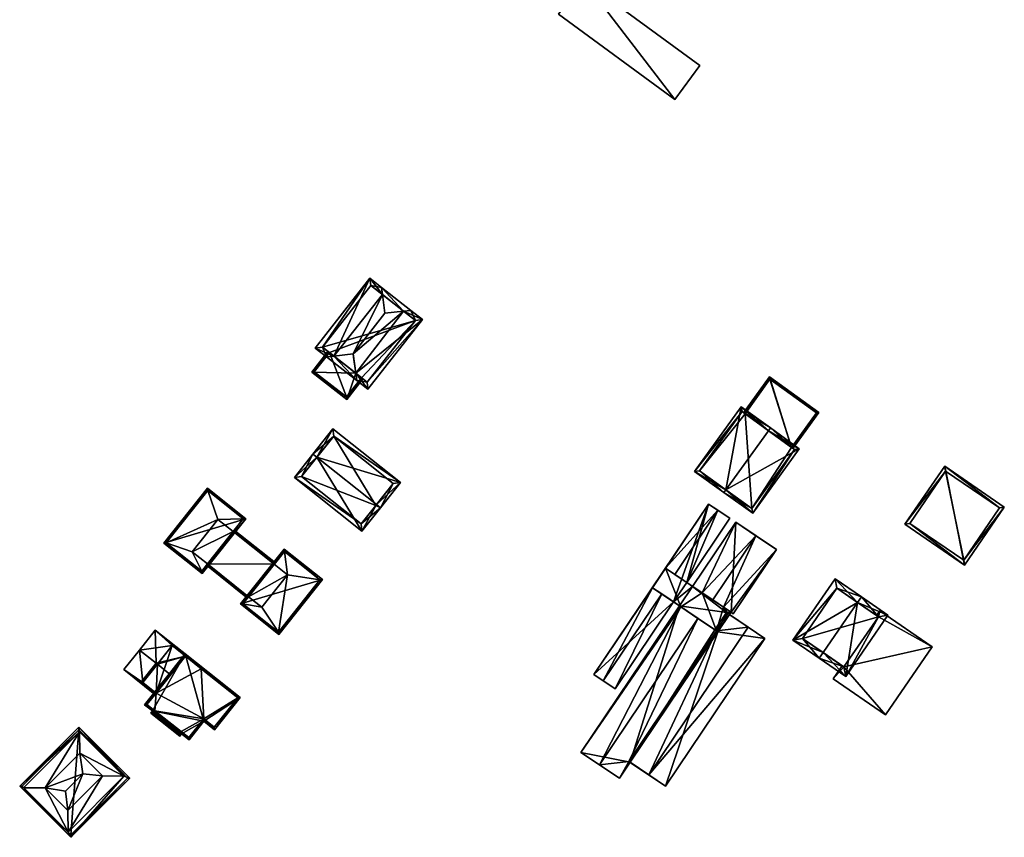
# Model space of a CAD drawing. Header units: inches. Extents: x 2523744 to 2528136, y 1148995 to 1152010.
# Tile 125 of 256: x 2526628 to 2526772, y 1150246 to 1150365. Entities that reach past the tile are written whole.
import ezdxf

# ---------------------------------------------------------------- set-up
doc = ezdxf.new("R2010")
doc.units = ezdxf.units.IN
doc.header["$MEASUREMENT"] = 0
for name, color, linetype in [('Gebaeude Einzelhaus', 10, 'Continuous'), ('Offenes Gebaeude', 10, 'Continuous'), ('Treibhaus', 10, 'Continuous')]:
    doc.layers.add(name, color=color, linetype=linetype)

msp = doc.modelspace()

# ---------------------------------------------------------------- meshes
at = {"layer": 'Gebaeude Einzelhaus'}
mesh = msp.add_polyface(dxfattribs=at)
corners = [(2526673.642, 1150316.149, 390.149), (2526677.006, 1150312.561, 389.549), (2526676.861, 1150313.629, 390.15), (2526672.57, 1150316.035, 389.549), (2526676.474, 1150316.45, 391.735), (2526677.008, 1150312.561, 389.549), (2526678.636, 1150311.285, 387.943), (2526686.615, 1150321.474, 387.943), (2526683.857, 1150322.68, 390.204), (2526684.928, 1150322.794, 389.604), (2526681.124, 1150322.39, 391.735), (2526680.604, 1150326.18, 389.604), (2526680.75, 1150325.113, 390.204), (2526678.918, 1150327.5, 387.943), (2526670.94, 1150317.311, 387.943), (2526678.509, 1150312.338, 388.524), (2526685.563, 1150321.345, 388.524), (2526679.046, 1150326.448, 388.524), (2526671.993, 1150317.44, 388.524), (2526676.541, 1150315.965, 388.339), (2526676.474, 1150316.45, 379.235), (2526676.541, 1150315.965, 379.235), (2526676.861, 1150313.629, 387.828), (2526671.993, 1150317.44, 379.235), (2526679.046, 1150326.448, 379.235), (2526685.563, 1150321.345, 379.235), (2526677.706, 1150312.967, 387.828), (2526678.509, 1150312.338, 379.235), (2526677.706, 1150312.967, 379.235), (2526673.002, 1150316.65, 387.828), (2526673.002, 1150316.65, 379.235)]
mesh.append_faces([[corners[k] for k in face] for face in [(13, 18, 14), (14, 18, 3), (3, 18, 0), (11, 17, 13), (13, 17, 18), (11, 12, 17), (8, 11, 9), (8, 12, 11), (7, 16, 9), (9, 16, 8), (2, 15, 5), (5, 15, 6), (6, 15, 7), (7, 15, 16), (1, 0, 2), (1, 3, 0), (12, 4, 10), (12, 0, 4), (0, 14, 3), (11, 13, 12), (12, 13, 0), (0, 13, 14), (8, 12, 10), (8, 11, 12), (8, 9, 11), (2, 8, 4), (4, 8, 10), (2, 7, 8), (8, 7, 9), (2, 6, 7), (2, 5, 6), (0, 2, 4), (3, 1, 0), (0, 1, 2)]], dxfattribs={"color": 13})
mesh.append_faces([[corners[k] for k in face] for face in [(30, 25, 28), (28, 25, 27), (30, 23, 25), (29, 23, 30), (29, 18, 23), (2, 0, 22), (22, 0, 29), (29, 0, 18), (18, 17, 23), (23, 17, 24), (8, 17, 12), (8, 16, 17), (17, 16, 24), (24, 16, 25), (16, 15, 25), (25, 15, 27), (27, 26, 28), (26, 2, 22), (27, 15, 26), (26, 15, 2), (23, 24, 25), (19, 20, 21), (19, 4, 20), (22, 2, 19), (19, 2, 4), (19, 2, 22), (19, 4, 2), (21, 20, 19), (19, 20, 4)]], dxfattribs={"color": 41})
mesh = msp.add_polyface(dxfattribs=at)
corners = [(2526677.706, 1150312.967, 387.828), (2526675.55, 1150309.81, 386.639), (2526677.902, 1150312.814, 387.828), (2526676.861, 1150313.629, 387.828), (2526670.454, 1150313.8, 386.639), (2526673.002, 1150316.65, 387.828), (2526672.805, 1150316.804, 387.828), (2526670.805, 1150313.843, 386.717), (2526675.508, 1150310.161, 386.717), (2526673.002, 1150316.65, 379.235), (2526670.805, 1150313.843, 379.235), (2526675.508, 1150310.161, 379.235), (2526677.706, 1150312.967, 379.235)]
mesh.append_faces([[corners[k] for k in face] for face in [(1, 8, 2), (2, 8, 0), (1, 7, 8), (7, 6, 5), (1, 4, 7), (7, 4, 6), (4, 5, 6), (4, 3, 5), (4, 1, 3), (3, 1, 0), (0, 1, 2)]], dxfattribs={"color": 13})
mesh.append_faces([[corners[k] for k in face] for face in [(9, 11, 10), (9, 12, 11), (11, 12, 8), (8, 12, 0), (8, 7, 11), (11, 7, 10), (10, 7, 9), (9, 7, 5)]], dxfattribs={"color": 41})
mesh = msp.add_polyface(dxfattribs=at)
corners = [(2526733.571, 1150307.809, 386.155), (2526737.29, 1150313.091, 384.298), (2526733.511, 1150307.852, 386.155), (2526733.714, 1150307.706, 386.155), (2526740.516, 1150302.802, 386.155), (2526744.496, 1150307.894, 384.298), (2526740.659, 1150302.699, 386.155), (2526740.719, 1150302.656, 386.155), (2526744.148, 1150307.838, 384.37), (2526737.346, 1150312.743, 384.37), (2526737.346, 1150312.743, 378.819), (2526744.148, 1150307.838, 378.819), (2526733.714, 1150307.706, 378.819), (2526740.516, 1150302.802, 378.819)]
mesh.append_faces([[corners[k] for k in face] for face in [(1, 9, 2), (2, 9, 0), (5, 8, 1), (1, 8, 9), (8, 6, 4), (9, 3, 0), (7, 8, 5), (7, 6, 8), (5, 6, 7), (5, 4, 6), (5, 1, 4), (4, 1, 3), (3, 1, 0), (0, 1, 2)]], dxfattribs={"color": 13})
mesh.append_faces([[corners[k] for k in face] for face in [(11, 13, 10), (10, 13, 12), (11, 8, 13), (13, 8, 4), (10, 12, 9), (9, 12, 3), (9, 8, 10), (10, 8, 11)]], dxfattribs={"color": 41})
mesh = msp.add_polyface(dxfattribs=at)
corners = [(2526730.926, 1150296.605, 390.105), (2526734.839, 1150293.166, 386.905), (2526741.645, 1150302.604, 386.905), (2526730.633, 1150296.199, 390.105), (2526737.147, 1150305.231, 390.105), (2526737.439, 1150305.636, 390.105), (2526733.168, 1150308.716, 386.905), (2526726.361, 1150299.28, 386.905), (2526740.948, 1150302.491, 387.213), (2526733.28, 1150308.019, 387.208), (2526727.059, 1150299.393, 387.209), (2526734.726, 1150293.864, 387.214), (2526733.714, 1150307.706, 386.155), (2526733.28, 1150308.019, 378.819), (2526740.516, 1150302.802, 386.155), (2526740.948, 1150302.491, 378.819), (2526740.516, 1150302.802, 378.819), (2526733.714, 1150307.706, 378.819), (2526727.059, 1150299.393, 378.819), (2526734.726, 1150293.864, 378.819)]
mesh.append_faces([[corners[k] for k in face] for face in [(1, 11, 8), (0, 11, 3), (10, 0, 3), (3, 11, 1), (9, 10, 7), (7, 10, 3), (6, 9, 7), (4, 9, 5), (8, 4, 5), (5, 9, 6), (1, 8, 2), (2, 8, 5), (0, 7, 3), (4, 6, 0), (0, 6, 7), (4, 5, 6), (0, 2, 4), (4, 2, 5), (3, 1, 0), (0, 1, 2)]], dxfattribs={"color": 13})
mesh.append_faces([[corners[k] for k in face] for face in [(17, 18, 13), (15, 19, 16), (16, 19, 17), (17, 19, 18), (8, 19, 15), (8, 11, 19), (0, 10, 11), (11, 10, 19), (19, 10, 18), (10, 9, 18), (18, 9, 13), (13, 12, 17), (14, 15, 16), (14, 8, 15), (12, 4, 14), (14, 4, 8), (13, 9, 12), (12, 9, 4)]], dxfattribs={"color": 41})
mesh = msp.add_polyface(dxfattribs=at)
corners = [(2526671.188, 1150301.357, 390.994), (2526667.895, 1150298.418, 388.743), (2526677.765, 1150290.576, 388.743), (2526670.601, 1150301.824, 390.994), (2526679.886, 1150294.448, 390.994), (2526680.471, 1150293.983, 390.994), (2526683.385, 1150297.65, 388.743), (2526673.515, 1150305.491, 388.743), (2526677.644, 1150291.63, 389.131), (2526682.331, 1150297.529, 389.104), (2526679.789, 1150294.326, 390.913), (2526673.636, 1150304.438, 389.103), (2526668.949, 1150298.539, 389.131), (2526679.789, 1150294.326, 381.344), (2526677.644, 1150291.63, 381.344), (2526682.331, 1150297.529, 381.344), (2526673.636, 1150304.438, 381.344), (2526668.949, 1150298.539, 381.344)]
mesh.append_faces([[corners[k] for k in face] for face in [(12, 8, 1), (0, 12, 3), (11, 0, 3), (3, 12, 1), (7, 11, 3), (9, 11, 6), (6, 11, 7), (4, 9, 5), (5, 8, 10), (10, 4, 5), (5, 9, 6), (1, 8, 2), (2, 8, 5), (0, 7, 3), (5, 6, 4), (4, 6, 0), (0, 6, 7), (0, 2, 4), (4, 2, 5), (3, 1, 0), (0, 1, 2)]], dxfattribs={"color": 13})
mesh.append_faces([[corners[k] for k in face] for face in [(13, 14, 17), (13, 17, 16), (13, 16, 15), (8, 12, 14), (14, 12, 17), (0, 11, 12), (12, 11, 17), (17, 11, 16), (11, 15, 16), (11, 9, 15), (10, 9, 4), (10, 13, 9), (9, 13, 15), (10, 8, 13), (13, 8, 14)]], dxfattribs={"color": 41})
mesh = msp.add_polyface(dxfattribs=at)
corners = [(2526762.879, 1150300.044, 383.409), (2526765.786, 1150285.609, 383.409), (2526771.588, 1150294.084, 383.409), (2526757.079, 1150291.569, 383.409), (2526770.893, 1150293.954, 383.409), (2526765.656, 1150286.304, 383.409), (2526763.009, 1150299.349, 383.409), (2526757.774, 1150291.699, 383.409), (2526763.009, 1150299.349, 377.031), (2526770.893, 1150293.954, 377.031), (2526757.774, 1150291.699, 377.031), (2526765.656, 1150286.304, 377.031)]
mesh.append_faces([[corners[k] for k in face] for face in [(7, 5, 1), (6, 7, 3), (3, 7, 1), (4, 6, 0), (0, 6, 3), (2, 5, 4), (1, 5, 2), (2, 4, 0), (3, 1, 0), (0, 1, 2)]], dxfattribs={"color": 13})
mesh.append_faces([[corners[k] for k in face] for face in [(8, 11, 10), (9, 11, 8), (4, 11, 9), (5, 11, 4), (10, 11, 7), (7, 11, 5), (8, 10, 6), (6, 10, 7), (9, 8, 4), (4, 8, 6)]], dxfattribs={"color": 41})
mesh = msp.add_polyface(dxfattribs=at)
corners = [(2526648.834, 1150288.83, 393.083), (2526660.783, 1150292.385, 388.639), (2526655.196, 1150296.829, 388.639), (2526654.421, 1150284.386, 393.083), (2526655.236, 1150296.478, 388.748), (2526660.431, 1150292.345, 388.748), (2526649.186, 1150288.87, 392.974), (2526654.381, 1150284.738, 392.974), (2526655.236, 1150296.478, 381.404), (2526660.431, 1150292.345, 381.404), (2526649.186, 1150288.87, 381.404), (2526654.381, 1150284.738, 381.404), (2526655.198, 1150285.765, 391.484), (2526658.959, 1150290.495, 388.637), (2526655.198, 1150285.765, 381.404), (2526658.959, 1150290.495, 381.404), (2526656.713, 1150292.281, 381.404), (2526652.951, 1150287.553, 381.404)]
mesh.append_faces([[corners[k] for k in face] for face in [(1, 7, 5), (6, 7, 3), (3, 7, 1), (4, 6, 0), (0, 6, 3), (5, 4, 2), (1, 5, 2), (2, 4, 0), (3, 1, 0), (0, 1, 2)]], dxfattribs={"color": 13})
mesh.append_faces([[corners[k] for k in face] for face in [(10, 17, 11), (11, 17, 14), (9, 16, 8), (8, 16, 10), (10, 16, 17), (9, 15, 16), (9, 13, 15), (12, 11, 14), (12, 7, 11), (9, 5, 13), (13, 5, 12), (12, 5, 7), (7, 6, 11), (11, 6, 10), (6, 4, 10), (10, 4, 8), (4, 5, 8), (8, 5, 9)]], dxfattribs={"color": 41})
mesh = msp.add_polyface(dxfattribs=at)
corners = [(2526665.092, 1150285.871, 388.544), (2526659.115, 1150290.69, 388.52), (2526658.993, 1150290.537, 388.612), (2526665.124, 1150285.911, 388.52), (2526664.968, 1150285.716, 388.638), (2526658.959, 1150290.495, 388.637), (2526655.198, 1150285.765, 391.484), (2526661.051, 1150280.79, 391.602), (2526655.042, 1150285.569, 391.602), (2526661.207, 1150280.986, 391.484), (2526664.968, 1150285.716, 381.404), (2526658.959, 1150290.495, 381.404), (2526655.198, 1150285.765, 381.404), (2526661.207, 1150280.986, 381.404), (2526652.951, 1150287.553, 381.404), (2526656.713, 1150292.281, 381.404), (2526666.908, 1150284.173, 381.404), (2526663.146, 1150279.443, 381.404)]
mesh.append_faces([[corners[k] for k in face] for face in [(5, 2, 4), (4, 2, 0), (3, 0, 1), (1, 0, 2), (8, 6, 7), (7, 6, 9), (4, 6, 9), (9, 6, 7), (7, 6, 8), (4, 5, 6), (0, 2, 4), (4, 2, 5), (3, 1, 0), (0, 1, 2)]], dxfattribs={"color": 13})
mesh.append_faces([[corners[k] for k in face] for face in [(13, 16, 17), (12, 10, 13), (13, 10, 16), (12, 11, 10), (12, 14, 11), (11, 14, 15), (6, 13, 9), (6, 12, 13), (4, 10, 5), (5, 10, 11)]], dxfattribs={"color": 41})
mesh = msp.add_polyface(dxfattribs=at)
corners = [(2526671.986, 1150283.474, 388.639), (2526660.038, 1150279.919, 393.083), (2526665.624, 1150275.475, 393.083), (2526666.4, 1150287.918, 388.639), (2526665.584, 1150275.828, 392.974), (2526660.39, 1150279.959, 392.974), (2526671.635, 1150283.434, 388.748), (2526666.44, 1150287.566, 388.748), (2526666.44, 1150287.566, 381.404), (2526671.635, 1150283.434, 381.404), (2526661.207, 1150280.986, 391.484), (2526660.39, 1150279.959, 381.404), (2526664.968, 1150285.716, 388.638), (2526664.968, 1150285.716, 381.404), (2526661.207, 1150280.986, 381.404), (2526665.584, 1150275.828, 381.404), (2526663.146, 1150279.443, 381.404), (2526666.908, 1150284.173, 381.404)]
mesh.append_faces([[corners[k] for k in face] for face in [(7, 5, 1), (6, 7, 3), (3, 7, 1), (0, 4, 6), (0, 6, 3), (5, 4, 2), (1, 5, 2), (2, 4, 0), (3, 1, 0), (0, 1, 2)]], dxfattribs={"color": 13})
mesh.append_faces([[corners[k] for k in face] for face in [(9, 17, 8), (8, 17, 13), (16, 11, 14), (9, 15, 17), (17, 15, 16), (16, 15, 11), (6, 15, 9), (6, 4, 15), (4, 5, 15), (15, 5, 11), (11, 10, 14), (12, 8, 13), (10, 7, 12), (12, 7, 8), (11, 5, 10), (10, 5, 7), (7, 6, 8), (8, 6, 9)]], dxfattribs={"color": 41})
mesh = msp.add_polyface(dxfattribs=at)
corners = [(2526750.155, 1150280.137, 386.254), (2526748.423, 1150269.331, 384.358), (2526754.588, 1150278.304, 384.358), (2526745.122, 1150272.811, 386.254), (2526744.556, 1150271.988, 386.254), (2526750.721, 1150280.96, 386.254), (2526746.869, 1150283.608, 384.475), (2526740.704, 1150274.634, 384.475), (2526748.165, 1150270.721, 384.762), (2526742.094, 1150274.891, 384.856), (2526753.198, 1150278.046, 384.762), (2526747.126, 1150282.218, 384.855), (2526752.932, 1150278.229, 384.02), (2526747.126, 1150282.218, 377.411), (2526753.198, 1150278.046, 377.411), (2526752.932, 1150278.229, 384.12), (2526753.198, 1150278.046, 384.075), (2526753.198, 1150278.046, 383.975), (2526742.094, 1150274.891, 377.411), (2526747.898, 1150270.904, 384.02), (2526747.898, 1150270.904, 384.12), (2526748.165, 1150270.721, 377.411), (2526748.165, 1150270.721, 383.975), (2526748.165, 1150270.721, 384.075)]
mesh.append_faces([[corners[k] for k in face] for face in [(11, 9, 7), (6, 11, 7), (0, 11, 5), (10, 0, 5), (5, 11, 6), (2, 10, 5), (1, 8, 10), (1, 10, 2), (3, 8, 4), (9, 3, 4), (7, 9, 4), (4, 8, 1), (0, 7, 3), (3, 7, 4), (5, 6, 0), (0, 6, 7), (0, 2, 5), (4, 1, 3), (3, 1, 0), (0, 1, 2)]], dxfattribs={"color": 13})
mesh.append_faces([[corners[k] for k in face] for face in [(14, 21, 18), (14, 18, 13), (21, 14, 22), (22, 14, 17), (23, 16, 8), (8, 16, 10), (8, 20, 23), (19, 21, 22), (19, 18, 21), (19, 9, 18), (8, 3, 20), (20, 3, 19), (19, 3, 9), (9, 11, 18), (18, 11, 13), (14, 12, 17), (15, 10, 16), (12, 0, 15), (15, 0, 10), (12, 11, 0), (14, 13, 12), (12, 13, 11)]], dxfattribs={"color": 41})
mesh = msp.add_polyface(dxfattribs=at)
corners = [(2526647.883, 1150271.11, 389.367), (2526647.687, 1150271.267, 389.367), (2526645.405, 1150268.399, 391.305), (2526647.689, 1150266.903, 391.173), (2526647.533, 1150266.707, 391.305), (2526649.814, 1150269.575, 389.368), (2526654.292, 1150270.462, 387.526), (2526654.488, 1150270.306, 387.527), (2526654.644, 1150270.503, 387.394), (2526653.374, 1150271.513, 387.394), (2526653.218, 1150271.316, 387.526), (2526645.758, 1150268.439, 391.172), (2526651.982, 1150272.301, 387.426), (2526650.051, 1150273.836, 381.189), (2526650.051, 1150273.836, 387.426), (2526651.982, 1150272.301, 381.189), (2526645.758, 1150268.439, 381.189), (2526645.758, 1150268.439, 387.318), (2526647.883, 1150271.111, 389.268), (2526645.758, 1150268.439, 387.418), (2526647.689, 1150266.903, 387.418), (2526647.689, 1150266.903, 381.189), (2526647.689, 1150266.903, 387.318)]
mesh.append_faces([[corners[k] for k in face] for face in [(6, 8, 7), (10, 9, 6), (6, 9, 8), (11, 1, 0), (11, 2, 1), (11, 4, 2), (11, 3, 4), (6, 9, 10), (6, 8, 9), (6, 7, 8), (0, 3, 5), (0, 2, 3), (3, 2, 4), (0, 1, 2)]], dxfattribs={"color": 13})
mesh.append_faces([[corners[k] for k in face] for face in [(15, 21, 13), (13, 21, 16), (22, 17, 21), (21, 17, 16), (19, 20, 11), (11, 20, 3), (11, 0, 19), (13, 17, 14), (14, 17, 18), (13, 16, 17), (15, 13, 12), (12, 13, 14)]], dxfattribs={"color": 41})
mesh = msp.add_polyface(dxfattribs=at)
corners = [(2526654.688, 1150262.779, 391.725), (2526659.969, 1150266.266, 388.343), (2526651.941, 1150272.651, 388.343), (2526656.223, 1150261.558, 391.725), (2526647.159, 1150264.288, 393.697), (2526646.014, 1150265.199, 393.697), (2526651.401, 1150260.943, 393.683), (2526651.148, 1150260.623, 393.913), (2526652.52, 1150260.053, 393.683), (2526646.919, 1150263.986, 393.913), (2526652.48, 1150260.405, 393.542), (2526651.361, 1150261.294, 393.543), (2526654.648, 1150263.13, 391.585), (2526656.183, 1150261.91, 391.584), (2526659.618, 1150266.226, 388.483), (2526651.981, 1150272.3, 388.483), (2526646.365, 1150265.239, 393.557), (2526647.51, 1150264.328, 393.557), (2526647.27, 1150264.028, 393.772), (2526651.108, 1150260.975, 393.772), (2526654.292, 1150270.462, 387.526), (2526653.218, 1150271.316, 387.526), (2526651.981, 1150272.3, 387.527), (2526659.618, 1150266.226, 381.189), (2526654.293, 1150270.463, 381.189), (2526653.218, 1150271.316, 387.427), (2526651.981, 1150272.3, 381.189), (2526651.982, 1150272.301, 387.426), (2526651.981, 1150272.3, 387.427), (2526649.814, 1150269.575, 389.368), (2526647.689, 1150266.903, 391.173), (2526647.533, 1150266.707, 387.275), (2526646.365, 1150265.239, 381.189), (2526647.689, 1150266.903, 387.418), (2526647.533, 1150266.707, 387.175), (2526647.689, 1150266.903, 381.189), (2526647.689, 1150266.903, 387.318), (2526647.51, 1150264.328, 381.189), (2526647.27, 1150264.028, 381.189), (2526651.108, 1150260.975, 381.189), (2526651.361, 1150261.294, 381.189), (2526652.48, 1150260.405, 381.189), (2526654.648, 1150263.13, 381.189), (2526656.183, 1150261.91, 381.189)]
mesh.append_faces([[corners[k] for k in face] for face in [(7, 19, 6), (6, 19, 11), (15, 16, 5), (9, 19, 7), (9, 18, 19), (9, 4, 18), (18, 4, 17), (17, 4, 16), (16, 4, 5), (2, 15, 5), (1, 14, 2), (2, 14, 15), (3, 13, 1), (1, 13, 14), (0, 13, 3), (10, 12, 0), (0, 12, 13), (8, 10, 0), (8, 6, 10), (10, 6, 11), (4, 9, 7), (0, 6, 8), (0, 4, 6), (6, 4, 7), (0, 2, 4), (4, 2, 5), (3, 1, 0), (0, 1, 2)]], dxfattribs={"color": 13})
mesh.append_faces([[corners[k] for k in face] for face in [(37, 39, 38), (37, 40, 39), (37, 42, 40), (40, 42, 41), (42, 23, 43), (42, 24, 23), (37, 35, 42), (42, 35, 24), (24, 35, 26), (37, 32, 35), (14, 43, 23), (14, 13, 43), (13, 42, 43), (13, 12, 42), (12, 41, 42), (12, 10, 41), (10, 40, 41), (10, 11, 40), (11, 39, 40), (11, 19, 39), (19, 18, 39), (39, 18, 38), (18, 17, 38), (38, 17, 37), (17, 16, 37), (37, 16, 32), (32, 34, 35), (35, 34, 36), (32, 31, 34), (31, 30, 33), (29, 15, 22), (32, 16, 31), (31, 16, 30), (30, 16, 29), (29, 16, 15), (25, 27, 28), (25, 26, 27), (20, 25, 21), (25, 24, 26), (24, 25, 20), (20, 23, 24), (20, 14, 23), (22, 15, 21), (21, 15, 20), (20, 15, 14)]], dxfattribs={"color": 41})
mesh = msp.add_polyface(dxfattribs=at)
corners = [(2526643.008, 1150254.766, 392.12), (2526635.234, 1150245.833, 392.12), (2526643.851, 1150254.455, 392.12), (2526634.84, 1150246.593, 392.12), (2526627.776, 1150253.285, 392.12), (2526636.393, 1150261.908, 392.12), (2526636.518, 1150261.251, 392.12), (2526628.351, 1150253.078, 392.12), (2526634.84, 1150246.593, 394.49), (2526631.49, 1150253.051, 395.32), (2526628.351, 1150253.078, 394.49), (2526636.518, 1150261.251, 394.49), (2526643.008, 1150254.766, 394.49), (2526639.869, 1150254.793, 395.32), (2526634.811, 1150249.733, 395.32), (2526636.548, 1150258.111, 395.32), (2526634.475, 1150252.599, 395.675), (2526637.001, 1150255.126, 395.675), (2526628.13, 1150253.285, 392.12), (2526636.393, 1150261.555, 392.12), (2526635.234, 1150246.186, 392.12), (2526643.499, 1150254.455, 392.12), (2526636.393, 1150261.555, 381.125), (2526643.499, 1150254.455, 381.125), (2526628.13, 1150253.285, 381.125), (2526635.234, 1150246.186, 381.125)]
mesh.append_faces([[corners[k] for k in face] for face in [(21, 19, 5), (2, 20, 21), (2, 21, 5), (18, 20, 1), (1, 20, 2), (19, 18, 4), (5, 19, 4), (4, 18, 1), (15, 17, 13), (16, 17, 9), (9, 17, 15), (13, 17, 14), (14, 17, 16), (14, 16, 9), (9, 15, 11), (15, 13, 12), (11, 15, 12), (8, 13, 14), (14, 9, 8), (12, 13, 8), (10, 9, 11), (8, 9, 10), (6, 4, 7), (7, 4, 3), (0, 5, 6), (6, 5, 4), (0, 2, 5), (1, 0, 3), (1, 3, 4), (0, 1, 2)]], dxfattribs={"color": 13})
mesh.append_faces([[corners[k] for k in face] for face in [(22, 25, 24), (23, 25, 22), (21, 25, 23), (20, 25, 21), (24, 25, 18), (18, 25, 20), (22, 24, 19), (19, 24, 18), (23, 22, 21), (21, 22, 19), (10, 6, 7), (10, 11, 6), (11, 0, 6), (11, 12, 0), (12, 3, 0), (12, 8, 3), (8, 7, 3), (8, 10, 7)]], dxfattribs={"color": 41})
at = {"layer": 'Offenes Gebaeude'}
mesh = msp.add_polyface(dxfattribs=at)
corners = [(2526710.118, 1150371.036, 387.002), (2526723.478, 1150353.643, 387.002), (2526727.098, 1150358.575, 387.002), (2526706.498, 1150366.104, 387.002), (2526710.118, 1150371.036, 386.902), (2526727.098, 1150358.575, 386.902), (2526706.498, 1150366.104, 386.902), (2526723.478, 1150353.643, 386.902)]
mesh.append_faces([[corners[k] for k in face] for face in [(3, 1, 0), (0, 1, 2)]], dxfattribs={"color": 13})
mesh.append_faces([[corners[k] for k in face] for face in [(4, 7, 6), (5, 7, 4), (2, 7, 5), (1, 7, 2), (6, 7, 3), (3, 7, 1), (4, 6, 0), (0, 6, 3), (5, 4, 2), (2, 4, 0)]], dxfattribs={"color": 41})
mesh = msp.add_polyface(dxfattribs=at)
corners = [(2526753.198, 1150278.046, 384.075), (2526761.066, 1150273.681, 382.817), (2526753.418, 1150278.936, 384.12), (2526748.165, 1150270.721, 384.075), (2526754.231, 1150263.731, 382.817), (2526752.932, 1150278.229, 384.12), (2526746.581, 1150268.988, 384.12), (2526747.898, 1150270.904, 384.12), (2526752.932, 1150278.229, 384.02), (2526753.418, 1150278.936, 384.02), (2526746.581, 1150268.988, 384.02), (2526747.898, 1150270.904, 384.02), (2526754.231, 1150263.731, 382.717), (2526761.066, 1150273.681, 382.717), (2526748.165, 1150270.721, 383.975), (2526753.198, 1150278.046, 383.975)]
mesh.append_faces([[corners[k] for k in face] for face in [(4, 3, 6), (6, 3, 7), (0, 2, 5), (4, 1, 3), (3, 1, 0), (0, 1, 2)]], dxfattribs={"color": 13})
mesh.append_faces([[corners[k] for k in face] for face in [(13, 15, 9), (9, 15, 8), (13, 14, 15), (14, 10, 11), (13, 12, 14), (14, 12, 10), (2, 1, 9), (9, 1, 13), (1, 4, 13), (13, 4, 12), (4, 10, 12), (4, 6, 10), (10, 7, 11), (10, 6, 7), (9, 8, 2), (2, 8, 5)]], dxfattribs={"color": 41})
mesh = msp.add_polyface(dxfattribs=at)
corners = [(2526645.758, 1150268.439, 387.418), (2526642.983, 1150270.326, 387.275), (2526647.533, 1150266.707, 387.275), (2526645.264, 1150273.195, 389.368), (2526647.689, 1150266.903, 387.418), (2526647.687, 1150271.267, 389.367), (2526647.883, 1150271.11, 389.367), (2526649.814, 1150269.575, 389.368), (2526651.981, 1150272.3, 387.527), (2526653.374, 1150271.513, 387.394), (2526653.218, 1150271.316, 387.526), (2526647.586, 1150276.115, 387.394), (2526653.218, 1150271.316, 387.427), (2526653.374, 1150271.513, 387.294), (2526647.586, 1150276.115, 387.294), (2526645.264, 1150273.195, 389.268), (2526642.983, 1150270.326, 387.175), (2526647.533, 1150266.707, 387.175), (2526645.758, 1150268.439, 387.318), (2526647.689, 1150266.903, 387.318), (2526647.883, 1150271.111, 389.268), (2526650.051, 1150273.836, 387.426), (2526651.981, 1150272.3, 387.427)]
mesh.append_faces([[corners[k] for k in face] for face in [(5, 11, 3), (6, 8, 5), (5, 8, 11), (11, 8, 9), (9, 8, 10), (6, 7, 8), (3, 0, 5), (5, 0, 6), (0, 2, 4), (3, 1, 0), (0, 1, 2)]], dxfattribs={"color": 13})
mesh.append_faces([[corners[k] for k in face] for face in [(15, 21, 20), (21, 13, 22), (22, 13, 12), (15, 14, 21), (21, 14, 13), (18, 15, 20), (18, 16, 15), (19, 17, 18), (18, 17, 16), (16, 17, 1), (1, 17, 2), (3, 15, 1), (1, 15, 16), (3, 11, 15), (15, 11, 14), (13, 14, 9), (9, 14, 11), (13, 9, 12), (12, 9, 10)]], dxfattribs={"color": 41})
at = {"layer": 'Treibhaus'}
mesh = msp.add_polyface(dxfattribs=at)
corners = [(2526716.726, 1150256.925, 384.177), (2526712.453, 1150256.418, 386.597), (2526715.366, 1150254.459, 383.994), (2526726.839, 1150277.824, 386.597), (2526729.549, 1150276.002, 384.176), (2526724.319, 1150279.517, 384.162), (2526709.759, 1150258.229, 383.994), (2526724.145, 1150279.634, 383.994), (2526714.749, 1150267.516, 382.902), (2526721.544, 1150281.382, 383.994), (2526713.01, 1150268.685, 383.994), (2526723.283, 1150280.214, 382.902), (2526725.203, 1150283.071, 382.902), (2526729.76, 1150293.606, 383.994), (2526723.464, 1150284.239, 383.994), (2526731.499, 1150292.438, 382.902), (2526720.189, 1150282.293, 382.902), (2526711.655, 1150269.595, 382.902), (2526728.405, 1150294.518, 382.902), (2526722.109, 1150285.15, 382.902), (2526734.158, 1150276.544, 386.597), (2526731.216, 1150278.52, 384.162), (2526719.65, 1150254.959, 386.597), (2526729.532, 1150276.014, 384.162), (2526722.098, 1150253.314, 383.994), (2526736.605, 1150274.898, 383.994), (2526729.004, 1150280.515, 385.84), (2526727.458, 1150281.556, 384.162), (2526727.458, 1150281.554, 384.162), (2526735.3, 1150289.884, 385.84), (2526732.36, 1150291.859, 382.65), (2526726.065, 1150282.492, 382.65), (2526730.581, 1150279.457, 384.162), (2526738.296, 1150287.869, 382.65), (2526731.673, 1150278.723, 383), (2526732, 1150278.5, 382.65), (2526730.58, 1150279.455, 384.162), (2526731.672, 1150278.721, 383), (2526731.673, 1150278.723, 384.162), (2526731.436, 1150278.371, 384.162), (2526722.109, 1150285.15, 384.162), (2526720.189, 1150282.293, 384.162), (2526724.145, 1150279.634, 378.393), (2526709.759, 1150258.229, 378.393), (2526715.366, 1150254.459, 378.393), (2526716.931, 1150256.788, 378.393), (2526716.931, 1150256.788, 383.994), (2526729.329, 1150276.15, 378.393), (2526729.753, 1150275.865, 378.393), (2526728.405, 1150294.518, 378.393), (2526711.655, 1150269.595, 378.393), (2526714.749, 1150267.516, 378.393), (2526723.283, 1150280.214, 378.393), (2526725.203, 1150283.071, 378.393), (2526731.499, 1150292.438, 378.393), (2526716.931, 1150256.787, 378.393), (2526722.098, 1150253.314, 378.393), (2526736.605, 1150274.898, 378.393), (2526731.436, 1150278.372, 378.393), (2526731.013, 1150278.656, 378.393), (2526738.296, 1150287.869, 378.393), (2526732, 1150278.5, 378.393), (2526732.36, 1150291.859, 378.393), (2526726.065, 1150282.492, 378.394), (2526731.672, 1150278.721, 378.393), (2526731.436, 1150278.371, 378.393)]
mesh.append_faces([[corners[k] for k in face] for face in [(5, 40, 41), (5, 27, 40), (5, 28, 27), (36, 21, 32), (32, 21, 38), (38, 21, 39), (5, 23, 28), (28, 23, 36), (36, 23, 21), (35, 34, 37), (32, 26, 36), (32, 29, 26), (35, 33, 34), (34, 33, 32), (32, 33, 29), (31, 27, 30), (30, 27, 29), (29, 27, 26), (26, 27, 28), (22, 25, 20), (22, 24, 25), (22, 4, 0), (4, 21, 23), (22, 20, 4), (4, 20, 21), (13, 19, 14), (13, 18, 19), (16, 10, 9), (16, 17, 10), (15, 13, 12), (12, 13, 14), (11, 9, 8), (8, 9, 10), (6, 5, 7), (6, 1, 5), (5, 1, 3), (3, 0, 4), (3, 1, 0), (0, 1, 2)]], dxfattribs={"color": 13})
mesh.append_faces([[corners[k] for k in face] for face in [(63, 52, 53), (63, 42, 52), (63, 59, 42), (42, 59, 47), (63, 64, 59), (59, 64, 65), (39, 37, 38), (38, 37, 34), (39, 65, 37), (37, 65, 64), (7, 11, 42), (42, 11, 52), (5, 9, 7), (7, 9, 11), (5, 41, 9), (9, 41, 16), (40, 19, 41), (41, 19, 16), (34, 32, 38), (12, 31, 53), (53, 31, 63), (14, 27, 12), (12, 27, 31), (19, 40, 14), (14, 40, 27), (64, 60, 61), (63, 62, 64), (64, 62, 60), (37, 64, 35), (35, 64, 61), (26, 28, 36), (62, 63, 30), (30, 63, 31), (29, 33, 30), (30, 33, 62), (62, 33, 60), (33, 35, 60), (60, 35, 61), (58, 47, 59), (56, 48, 57), (57, 48, 58), (58, 48, 47), (56, 55, 48), (25, 39, 20), (20, 39, 21), (57, 58, 25), (25, 58, 39), (25, 24, 57), (57, 24, 56), (24, 55, 56), (0, 46, 22), (22, 46, 24), (24, 46, 55), (52, 49, 53), (53, 49, 54), (52, 50, 49), (52, 51, 50), (18, 15, 49), (49, 15, 54), (18, 13, 15), (54, 15, 53), (53, 15, 12), (51, 52, 8), (8, 52, 11), (10, 17, 8), (8, 17, 51), (51, 17, 50), (16, 50, 17), (19, 49, 16), (16, 49, 50), (19, 18, 49), (43, 45, 44), (45, 47, 48), (43, 42, 45), (45, 42, 47), (4, 23, 3), (3, 23, 5), (44, 45, 2), (2, 45, 46), (1, 6, 2), (2, 6, 44), (44, 6, 43), (7, 42, 6), (6, 42, 43)]], dxfattribs={"color": 41})

doc.saveas('drawing.dxf')
